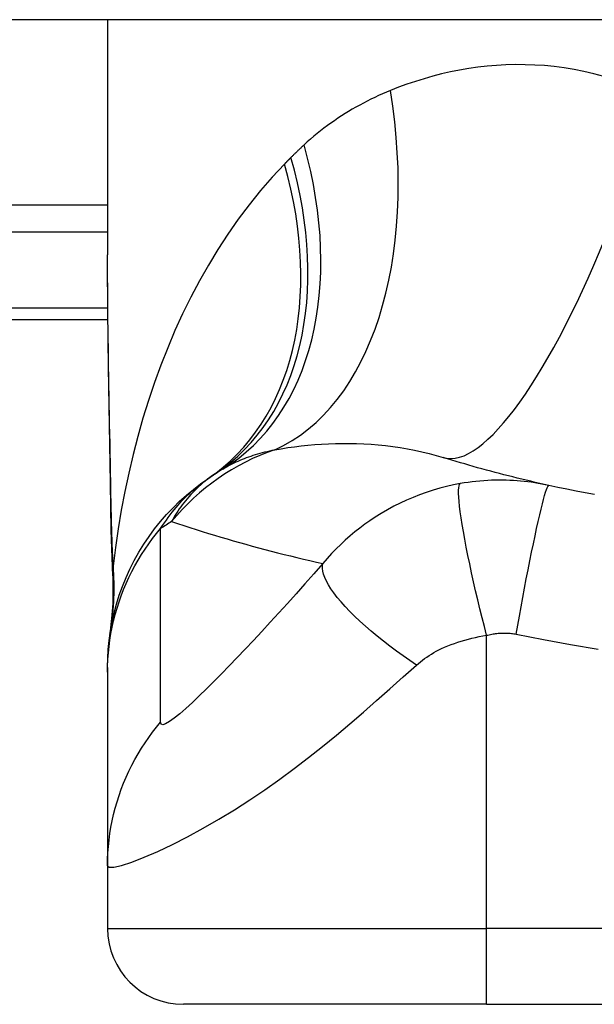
# Model space of a CAD drawing. Header units: inches. Extents: x 12 to 399, y 35 to 188.
# Tile 135 of 191: x 32.63 to 32.929, y 186.534 to 187.045. Entities that reach past the tile are written whole.
import ezdxf

# ---------------------------------------------------------------- set-up
doc = ezdxf.new("R2010")
doc.units = ezdxf.units.IN
doc.header["$MEASUREMENT"] = 0
doc.layers.add('Visible Edges(ANSI)', color=7, linetype='Continuous', lineweight=25)
doc.layers.add('Visible Tangent Edges(ANSI)', color=7, linetype='Continuous', lineweight=25)

msp = doc.modelspace()

# ---------------------------------------------------------------- linework, layer by layer
at = {"layer": 'Visible Edges(ANSI)'}
for p, q in [((53.86231792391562, 187.0446078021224), (12.25731792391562, 187.0446078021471)), ((32.67595965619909, 187.0446078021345), (32.67595965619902, 186.9226592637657)), ((32.30981792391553, 186.8891078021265), (32.67614737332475, 186.8891078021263)), ((32.67595969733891, 186.7084801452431), (32.67595969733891, 186.7060587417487)), ((32.67595969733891, 186.7060587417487), (32.67595969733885, 186.6056330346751)), ((32.67595965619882, 186.6056330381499), (32.67595965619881, 186.5730959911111)), ((32.87281004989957, 186.533725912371), (32.71532973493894, 186.533725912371)), ((32.87281004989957, 186.533725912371), (33.24682579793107, 186.5337259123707))]:
    msp.add_line(p, q, dxfattribs=at)
at = {"layer": 'Visible Edges(ANSI)', "flags": 128}
for points in [[(32.67742005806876, 186.8040834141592), (32.67693768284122, 186.8342573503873), (32.67646384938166, 186.8641449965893), (32.67610312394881, 186.8936458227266), (32.67595969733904, 186.922659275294)], [(32.90507549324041, 186.8029540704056), (32.90271660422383, 186.8034763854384), (32.90036447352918, 186.8040059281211), (32.89801914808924, 186.804542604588), (32.89568058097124, 186.805086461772), (32.89334877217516, 186.8056373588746), (32.89102367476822, 186.8061953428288), (32.88870533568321, 186.8067603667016), (32.88639375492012, 186.807332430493), (32.88408888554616, 186.8079114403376), (32.88179068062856, 186.8084973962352), (32.87949923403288, 186.8090902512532), (32.87721445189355, 186.8096900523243), (32.87493638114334, 186.81029665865), (32.87266497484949, 186.8109101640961), (32.87040023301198, 186.811530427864), (32.8681422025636, 186.8121574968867), (32.86589078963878, 186.8127913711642), (32.8636460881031, 186.8134319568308), (32.86140800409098, 186.8140792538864), (32.85917663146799, 186.8147332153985), (32.85695187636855, 186.8153938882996), (32.85473373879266, 186.8160611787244), (32.85252226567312, 186.8167350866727), (32.85031745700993, 186.8174155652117)], [(32.67595969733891, 186.7084801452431), (32.67605102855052, 186.7131246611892), (32.6763283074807, 186.717804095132), (32.67679557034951, 186.722507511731), (32.67745638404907, 186.7272236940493), (32.67831318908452, 186.7319409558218), (32.67936748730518, 186.7366471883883), (32.68061993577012, 186.7413301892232), (32.68207006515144, 186.7459775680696), (32.68371637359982, 186.7505768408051), (32.68555651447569, 186.7551157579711), (32.68758692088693, 186.7595820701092), (32.68980308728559, 186.7639639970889), (32.69219938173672, 186.7682499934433), (32.69476951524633, 186.7724291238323), (32.69750616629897, 186.7764909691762), (32.70040107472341, 186.78042586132), (32.70344560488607, 186.7842248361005), (32.7066299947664, 186.7878797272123), (32.70994448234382, 186.7913833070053), (32.71337827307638, 186.7947291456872), (32.71692076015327, 186.7979119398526), (32.72056077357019, 186.800927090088), (32.72428704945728, 186.8037711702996), (32.72808823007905, 186.8064415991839)], [(32.67876167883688, 186.7559796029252), (32.67792083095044, 186.7797785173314), (32.67742005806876, 186.8040834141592)], [(32.92879879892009, 186.798177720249), (32.92403516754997, 186.7990680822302), (32.91927989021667, 186.7999910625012), (32.91453338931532, 186.8009466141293), (32.90979604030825, 186.8019348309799), (32.90507549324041, 186.8029540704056)], [(32.67876167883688, 186.7559796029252), (32.67871333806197, 186.7408037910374), (32.6772193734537, 186.7256842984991)]]:
    msp.add_lwpolyline(points, dxfattribs=at)
at = {"layer": 'Visible Edges(ANSI)'}
for centre, radius, start, end in [((32.79711670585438, 186.7105152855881), 0.1181102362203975, 121.3000677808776, 123.520815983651), ((33.05981792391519, 186.313930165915), 0.59381149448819, 123.5208159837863, 123.9621279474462), ((32.71532973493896, 186.5730959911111), 0.0393700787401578, 180, 269.9999999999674)]:
    msp.add_arc(centre, radius, start, end, dxfattribs=at)
at = {"layer": 'Visible Tangent Edges(ANSI)'}
for p, q in [((32.67595965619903, 186.9484427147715), (32.11872438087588, 186.9484427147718)), ((32.11872438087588, 186.9345232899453), (32.67595965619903, 186.9345232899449)), ((32.67609199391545, 186.8948734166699), (32.30981792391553, 186.8948734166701)), ((32.87281004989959, 186.5730959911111), (32.87281004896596, 186.7251752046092)), ((32.67595965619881, 186.5730959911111), (32.87281004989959, 186.5730959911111)), ((33.24682579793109, 186.5730959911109), (32.87281004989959, 186.5730959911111)), ((32.87281004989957, 186.5337259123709), (32.87281004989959, 186.5730959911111))]:
    msp.add_line(p, q, dxfattribs=at)
at = {"layer": 'Visible Tangent Edges(ANSI)', "flags": 128}
for points in [[(32.93371749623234, 187.0152031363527), (32.92853320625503, 187.0165707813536), (32.92335548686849, 187.0177581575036), (32.91819001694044, 187.0187679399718), (32.91304266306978, 187.0196027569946), (32.90792224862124, 187.0202658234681), (32.90283543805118, 187.0207615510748), (32.89778349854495, 187.0210943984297), (32.89276760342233, 187.0212688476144), (32.88778883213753, 187.0212893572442), (32.88284849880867, 187.0211603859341), (32.87794772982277, 187.0208863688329), (32.8730877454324, 187.0204717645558), (32.86826967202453, 187.0199210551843), (32.86349468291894, 187.0192379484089), (32.85876451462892, 187.0184261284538), (32.85408137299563, 187.0174901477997), (32.84944751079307, 187.0164345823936), (32.8448651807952, 187.0152639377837), (32.84033658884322, 187.0139828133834), (32.83586398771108, 187.0125957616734), (32.83144953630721, 187.0111072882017), (32.82709553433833, 187.0095219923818), (32.82280418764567, 187.0078444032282)], [(32.82280418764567, 187.0078444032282), (32.82076345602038, 187.0070023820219), (32.8187364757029, 187.0061321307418), (32.81672348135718, 187.0052335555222), (32.81472480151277, 187.0043066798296), (32.81274062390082, 187.0033514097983), (32.8107711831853, 187.0023676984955), (32.80881680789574, 187.0013554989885), (32.80687763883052, 187.0003147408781), (32.80495376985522, 186.9992453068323), (32.80304524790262, 186.9981469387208), (32.80115211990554, 186.9970194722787), (32.79927443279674, 186.9958626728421), (32.7974123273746, 186.9946763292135), (32.79556585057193, 186.9934602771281), (32.79373509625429, 186.992214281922), (32.79192025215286, 186.9909381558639), (32.79012164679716, 186.9896318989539), (32.78833965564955, 186.9882954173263), (32.78657437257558, 186.9869286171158), (32.78482607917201, 186.9855313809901), (32.7830950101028, 186.9841035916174), (32.78138125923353, 186.9826451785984), (32.77968515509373, 186.9811560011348), (32.77800683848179, 186.9796359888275)], [(32.77800683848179, 186.9796359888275), (32.77771782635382, 186.979369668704), (32.77742928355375, 186.9791027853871), (32.77714116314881, 186.9788353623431), (32.77685351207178, 186.9785673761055), (32.77656628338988, 186.9782988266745), (32.77627952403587, 186.97802971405), (32.77599323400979, 186.9777600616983), (32.77570736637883, 186.9774898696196), (32.77542196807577, 186.9772191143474), (32.77513699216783, 186.9769478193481), (32.77485248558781, 186.9766759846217), (32.77456840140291, 186.9764035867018), (32.77428478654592, 186.9761306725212), (32.77400164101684, 186.9758571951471), (32.77371891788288, 186.9755832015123), (32.77343666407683, 186.9753086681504), (32.7731548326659, 186.9750335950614), (32.77287347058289, 186.9747580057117), (32.772592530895, 186.9744818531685), (32.7723121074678, 186.974205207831), (32.77203205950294, 186.9739280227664), (32.77175252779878, 186.9736502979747), (32.77147341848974, 186.9733720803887), (32.77119477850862, 186.9730933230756)], [(32.77119477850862, 186.9730933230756), (32.77105421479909, 186.9729524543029), (32.77091379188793, 186.9728115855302), (32.77077350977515, 186.9726706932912), (32.77063318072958, 186.9725298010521), (32.77049303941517, 186.972388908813), (32.77035299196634, 186.972248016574), (32.7702130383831, 186.9721071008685), (32.77007317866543, 186.9719661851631), (32.76993331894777, 186.9718252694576), (32.76979364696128, 186.9716843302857), (32.76965397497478, 186.9715433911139), (32.76951449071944, 186.971402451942), (32.7693751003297, 186.9712614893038), (32.76923570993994, 186.9711205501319), (32.76909650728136, 186.9709795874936), (32.76895730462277, 186.970838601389), (32.76881819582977, 186.9706976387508), (32.76867927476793, 186.9705566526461), (32.7685403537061, 186.9704156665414), (32.76840162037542, 186.9702746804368), (32.76826288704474, 186.9701336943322), (32.76812424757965, 186.9699926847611), (32.76798570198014, 186.9698516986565), (32.7678473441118, 186.9697106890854)], [(32.7678473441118, 186.9697106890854), (32.76146514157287, 186.9629414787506), (32.75532764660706, 186.9559022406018), (32.74943467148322, 186.9486118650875), (32.74378593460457, 186.9410892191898), (32.73838115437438, 186.9333523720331), (32.73321967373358, 186.9254192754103), (32.72830083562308, 186.9173078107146), (32.72362379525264, 186.9090355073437), (32.71917869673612, 186.9006037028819), (32.71495981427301, 186.8920163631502), (32.71096564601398, 186.8832833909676), (32.70719478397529, 186.8744149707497), (32.70364572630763, 186.8654211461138), (32.7003169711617, 186.8563118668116), (32.69720701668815, 186.8470973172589), (32.69431454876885, 186.8377875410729), (32.69163909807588, 186.8283926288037), (32.68917935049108, 186.818922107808), (32.68693399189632, 186.8093855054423), (32.6849018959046, 186.7997923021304), (32.68308165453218, 186.7901520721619), (32.68147204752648, 186.7804742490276), (32.68007176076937, 186.7707683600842), (32.6788794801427, 186.7610438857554)], [(32.67758207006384, 186.8046708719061), (32.67749730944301, 186.8096998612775), (32.67741067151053, 186.8147227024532), (32.67732262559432, 186.8197383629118), (32.67723345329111, 186.8247459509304), (32.67714362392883, 186.8297445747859), (32.67705341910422, 186.8347339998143), (32.67696340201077, 186.8397140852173), (32.67687394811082, 186.8446846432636), (32.67678562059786, 186.8496453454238), (32.67669898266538, 186.8545960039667), (32.67661440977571, 186.8595363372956), (32.67653255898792, 186.8644660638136), (32.67645389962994, 186.8693849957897), (32.67637880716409, 186.8742928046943), (32.67630784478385, 186.8791892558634), (32.6762417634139, 186.8840735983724), (32.67618093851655, 186.8889450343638), (32.67612612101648, 186.8938032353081), (32.67607806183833, 186.8986479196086), (32.67603723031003, 186.9034788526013), (32.67600428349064, 186.9082957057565), (32.67597997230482, 186.9130982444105), (32.67596485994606, 186.9178861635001), (32.67595960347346, 186.922659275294)], [(32.76280845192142, 186.8214623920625), (32.76615992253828, 186.8220281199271), (32.7695541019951, 186.8225486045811), (32.77298859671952, 186.8230211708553), (32.77646082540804, 186.8234432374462), (32.77996844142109, 186.8238122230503), (32.78350895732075, 186.8241254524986), (32.78707983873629, 186.8243803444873), (32.79067873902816, 186.8245742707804), (32.7943032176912, 186.8247046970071), (32.7979518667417, 186.8247695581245), (32.80162346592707, 186.8247663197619), (32.80531684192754, 186.8246923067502), (32.80903068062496, 186.8245448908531), (32.81276380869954, 186.8243213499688), (32.81651495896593, 186.8240191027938), (32.82028286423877, 186.8236354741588), (32.82406362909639, 186.8231678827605), (32.82784800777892, 186.8226143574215), (32.83163032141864, 186.821973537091), (32.83540493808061, 186.8212439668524), (32.83916631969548, 186.8204241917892), (32.84290888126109, 186.8195131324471), (32.8466276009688, 186.8185104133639), (32.85031745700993, 186.8174155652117)], [(32.73575601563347, 186.8114355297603), (32.73671053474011, 186.8120047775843), (32.73767979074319, 186.812560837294), (32.73866397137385, 186.8131036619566), (32.73966298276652, 186.8136333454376), (32.74067710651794, 186.8141497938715), (32.74170615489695, 186.8146530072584), (32.74275022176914, 186.8151429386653), (32.74380940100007, 186.8156196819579), (32.74488369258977, 186.8160830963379), (32.74597300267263, 186.8165332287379), (32.74707733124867, 186.8169700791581), (32.7481965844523, 186.8173936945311), (32.74933095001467, 186.8178041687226), (32.75048052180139, 186.8182014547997), (32.75164520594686, 186.8185857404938), (32.75282509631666, 186.8189569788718), (32.75402028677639, 186.8193152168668), (32.75523077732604, 186.8196605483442), (32.75645647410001, 186.8199930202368), (32.75769728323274, 186.820312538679), (32.75895301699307, 186.8206192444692), (32.7602235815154, 186.8209130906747), (32.76150869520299, 186.821194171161), (32.76280845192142, 186.8214623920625)], [(32.67742005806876, 186.8040834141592), (32.67741996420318, 186.8041082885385), (32.67742052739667, 186.804133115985), (32.67742165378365, 186.8041578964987), (32.67742343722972, 186.8041826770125), (32.67742578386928, 186.8042074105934), (32.67742878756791, 186.8042320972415), (32.67743235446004, 186.8042567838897), (32.67743657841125, 186.8042814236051), (32.67744136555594, 186.8043060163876), (32.67744671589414, 186.8043306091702), (32.67745262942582, 186.80435515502), (32.67745920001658, 186.804379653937), (32.67746623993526, 186.8044041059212), (32.67747393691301, 186.8044285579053), (32.67748219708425, 186.8044529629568), (32.67749102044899, 186.8044773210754), (32.6775005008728, 186.8045016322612), (32.67751045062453, 186.804525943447), (32.67752096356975, 186.8045501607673), (32.67753213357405, 186.8045743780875), (32.67754377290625, 186.8045985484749), (32.67755597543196, 186.8046227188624), (32.67756874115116, 186.8046467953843), (32.67758207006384, 186.8046708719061)], [(32.6788794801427, 186.7610438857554), (32.67879847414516, 186.7628223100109), (32.67872037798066, 186.7646047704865), (32.67864491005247, 186.7663911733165), (32.67857207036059, 186.7681815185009), (32.67850176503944, 186.7699756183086), (32.67843408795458, 186.7717734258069), (32.67836875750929, 186.7735748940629), (32.67830586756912, 186.7753798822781), (32.67824532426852, 186.7771882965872), (32.67818703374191, 186.77900013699), (32.67813099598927, 186.7808151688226), (32.67807721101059, 186.7826334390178), (32.67802539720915, 186.7844548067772), (32.6779757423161, 186.7862791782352), (32.67792805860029, 186.7881065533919), (32.67788234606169, 186.7899366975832), (32.67783860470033, 186.7917696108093), (32.67779664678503, 186.7936051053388), (32.67775656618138, 186.7954432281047), (32.67771826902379, 186.7972838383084), (32.67768166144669, 186.7991269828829), (32.67764683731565, 186.8009725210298), (32.67761360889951, 186.8028204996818), (32.67758207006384, 186.8046708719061)], [(32.70352876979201, 186.7806118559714), (32.7045170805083, 186.7821223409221), (32.7055095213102, 186.7835857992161), (32.70650590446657, 186.7850036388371), (32.70750585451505, 186.7863773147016), (32.7085092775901, 186.7877083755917), (32.70951598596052, 186.7889982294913), (32.71052569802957, 186.7902483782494), (32.7115382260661, 186.79146022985), (32.71255338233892, 186.7926352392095), (32.71357097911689, 186.7937742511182), (32.7145910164, 186.7948781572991), (32.71561340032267, 186.7959478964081), (32.7166381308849, 186.7969843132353), (32.71766520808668, 186.7979883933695), (32.71869444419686, 186.7989609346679), (32.71972593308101, 186.7999029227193), (32.72075958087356, 186.8008152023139), (32.72179613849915, 186.8016991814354), (32.72283607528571, 186.8025556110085), (32.72387948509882, 186.8033850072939), (32.72492636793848, 186.8041877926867), (32.72597672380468, 186.8049645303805), (32.727030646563, 186.8057156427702), (32.72808823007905, 186.8064415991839)], [(32.73189147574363, 186.8089820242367), (32.73052620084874, 186.8080555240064), (32.72920616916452, 186.8071156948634), (32.727930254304, 186.8061632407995), (32.72669686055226, 186.8051987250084), (32.72550486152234, 186.8042227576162), (32.72435294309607, 186.8032359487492), (32.72323960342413, 186.8022389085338), (32.72216362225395, 186.8012322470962), (32.72112368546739, 186.8002165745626), (32.7201183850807, 186.7991925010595), (32.71914650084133, 186.7981605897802), (32.71820690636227, 186.7971213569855), (32.71729894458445, 186.7960750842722), (32.7164219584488, 186.7950220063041), (32.71557510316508, 186.7939624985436), (32.71475781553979, 186.7928968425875), (32.71396934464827, 186.7918253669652), (32.71320893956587, 186.7907483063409), (32.71247594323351, 186.7896659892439), (32.71176969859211, 186.7885787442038), (32.71108936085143, 186.7874868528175), (32.71043427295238, 186.7863906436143), (32.70980377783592, 186.7852903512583), (32.70919712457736, 186.7841863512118)], [(32.90507549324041, 186.8029540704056), (32.90327289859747, 186.8033351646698), (32.90146317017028, 186.8036882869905), (32.89964593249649, 186.8040134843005), (32.89782160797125, 186.8043105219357), (32.89599047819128, 186.804579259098), (32.89415287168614, 186.8048196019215), (32.89230883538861, 186.8050313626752), (32.89045799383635, 186.8052144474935), (32.8886002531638, 186.8053686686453), (32.88674035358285, 186.8054936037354), (32.88488134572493, 186.8055890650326), (32.88301154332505, 186.8056554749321), (32.88112306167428, 186.8056925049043), (32.8792182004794, 186.805699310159), (32.87729935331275, 186.8056754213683), (32.87535520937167, 186.8056192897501), (32.87336314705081, 186.8055280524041), (32.87131495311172, 186.8053992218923), (32.86926567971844, 186.8052347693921), (32.86725667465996, 186.8050389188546), (32.86524438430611, 186.8048077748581), (32.86320581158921, 186.8045379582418), (32.86114471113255, 186.804228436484), (32.85907089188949, 186.8038793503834)], [(32.85907089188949, 186.8038793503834), (32.85553934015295, 186.8031974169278), (32.85200980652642, 186.8024044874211), (32.84848562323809, 186.8014993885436), (32.84497519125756, 186.8004827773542), (32.84148752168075, 186.799356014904), (32.83803021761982, 186.798120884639), (32.83460187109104, 186.7967761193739), (32.83120787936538, 186.7953228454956), (32.82786617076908, 186.7937688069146), (32.8245727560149, 186.7921124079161), (32.82126779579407, 186.7903194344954), (32.81797790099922, 186.7883976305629), (32.81493407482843, 186.7864922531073), (32.81217635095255, 186.7846549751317), (32.80952685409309, 186.7827838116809), (32.80693043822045, 186.7808426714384), (32.80438320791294, 186.7788285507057), (32.80188150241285, 186.7767382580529), (32.79942457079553, 186.7745690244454), (32.79701274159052, 186.7723182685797), (32.79464634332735, 186.7699833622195), (32.79232570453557, 186.7675617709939), (32.79005167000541, 186.7650510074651), (32.78782682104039, 186.7624488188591)], [(32.87281004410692, 186.7251752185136), (32.87164897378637, 186.7296705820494), (32.87048987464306, 186.7342546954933), (32.86934006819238, 186.7389050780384), (32.8682073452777, 186.7435964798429), (32.86709973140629, 186.7483012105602), (32.86602572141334, 186.7529896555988), (32.8649936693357, 186.7576303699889), (32.86401197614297, 186.76219106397), (32.86308862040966, 186.766638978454), (32.86223115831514, 186.7709416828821), (32.8614464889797, 186.7750679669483), (32.86074061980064, 186.778988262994), (32.860118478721, 186.7826755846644), (32.85958400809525, 186.7861060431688), (32.8591398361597, 186.789259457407), (32.85878746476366, 186.7921194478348), (32.8585270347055, 186.7946741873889), (32.85835765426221, 186.7969159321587), (32.85827711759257, 186.7988413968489), (32.85828232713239, 186.8004514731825), (32.85836929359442, 186.8017507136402), (32.85853332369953, 186.8027472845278), (32.85876911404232, 186.8034522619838), (32.85907089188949, 186.8038793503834)], [(32.88814143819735, 186.7258379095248), (32.88896346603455, 186.7304713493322), (32.88981346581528, 186.735193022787), (32.89068787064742, 186.7399781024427), (32.89158231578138, 186.7447988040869), (32.89249192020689, 186.7496244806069), (32.89341123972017, 186.7544222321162), (32.89433431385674, 186.7591574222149), (32.89525480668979, 186.7637943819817), (32.89616610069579, 186.7682970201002), (32.89706143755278, 186.772629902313), (32.89793415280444, 186.7767589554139), (32.89877776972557, 186.7806524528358), (32.89958609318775, 186.7842816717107), (32.90035349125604, 186.787621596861), (32.90107498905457, 186.790651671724), (32.90174631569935, 186.7933560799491), (32.90236399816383, 186.7957238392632), (32.9029254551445, 186.797749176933), (32.90342899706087, 186.7994310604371), (32.90387377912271, 186.8007731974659), (32.90425975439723, 186.8017834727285), (32.90458767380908, 186.8024734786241), (32.90485894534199, 186.8028579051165), (32.90507549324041, 186.8029540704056)], [(32.70919712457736, 186.7841863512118), (32.71235682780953, 186.7831374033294), (32.71552657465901, 186.7821007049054), (32.71870617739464, 186.7810762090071), (32.72189591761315, 186.780064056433), (32.72509551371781, 186.7790641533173), (32.72830524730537, 186.7780766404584), (32.7315251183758, 186.7771014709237), (32.73475493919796, 186.7761387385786), (32.73799499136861, 186.7751883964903), (32.74124508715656, 186.7742505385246), (32.74450541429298, 186.7733251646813), (32.74777597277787, 186.7724123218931), (32.75105666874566, 186.7715120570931), (32.75434759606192, 186.7706243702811), (32.75764875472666, 186.7697493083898), (32.76096023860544, 186.7688869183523), (32.76428204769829, 186.7680372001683), (32.76761427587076, 186.7672002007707), (32.77095678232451, 186.7663760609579), (32.77430980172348, 186.7655647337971), (32.77767324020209, 186.7647663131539), (32.7810472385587, 186.7639807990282), (32.78443174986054, 186.7632082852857), (32.78782682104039, 186.7624488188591)], [(32.67595969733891, 186.7060587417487), (32.67600775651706, 186.7093715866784), (32.67615287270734, 186.7126971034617), (32.67639617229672, 186.7160311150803), (32.67673850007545, 186.719369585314), (32.67718041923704, 186.7227081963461), (32.67772249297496, 186.7260427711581), (32.67836472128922, 186.7293688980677), (32.67910701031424, 186.7326822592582), (32.67994907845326, 186.7359785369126), (32.68089017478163, 186.7392533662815), (32.68192945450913, 186.7425024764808), (32.68306569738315, 186.7457215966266), (32.68429758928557, 186.7489065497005), (32.68562344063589, 186.7520532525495), (32.68704137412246, 186.7551577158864), (32.6885492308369, 186.7582160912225), (32.69014466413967, 186.7612246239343), (32.69182523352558, 186.7641797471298), (32.69358802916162, 186.767078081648), (32.6954302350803, 186.7699164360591), (32.69734875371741, 186.7726916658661), (32.69934029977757, 186.7754010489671), (32.70140140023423, 186.778041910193), (32.70352876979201, 186.7806118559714)], [(32.70349638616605, 186.6800987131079), (32.70352876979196, 186.6843103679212), (32.70352876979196, 186.6885007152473), (32.70352876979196, 186.6926966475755), (32.70352876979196, 186.6968816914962), (32.70352876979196, 186.7010641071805), (32.70352876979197, 186.7052493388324), (32.70352876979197, 186.7094355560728), (32.70352876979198, 186.7136213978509), (32.70352876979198, 186.717806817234), (32.70352876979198, 186.7219923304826), (32.70352876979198, 186.7261779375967), (32.70352876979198, 186.7303635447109), (32.70352876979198, 186.7345491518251), (32.70352876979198, 186.7387347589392), (32.70352876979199, 186.7429204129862), (32.70352876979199, 186.7471059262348), (32.70352876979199, 186.7512911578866), (32.70352876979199, 186.7554769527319), (32.703528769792, 186.7596636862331), (32.703528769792, 186.7638493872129), (32.703528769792, 186.7680313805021), (32.70352876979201, 186.7722149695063), (32.70352876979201, 186.7764128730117), (32.70352876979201, 186.7806118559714)], [(32.67878242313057, 186.7580681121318), (32.67877697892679, 186.7579815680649), (32.67877200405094, 186.7578949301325), (32.6787674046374, 186.7578082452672), (32.67876318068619, 186.7577215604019), (32.6787594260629, 186.757634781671), (32.67875595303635, 186.7575480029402), (32.67875294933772, 186.7574611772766), (32.67875032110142, 186.7573743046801), (32.67874806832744, 186.7572873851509), (32.67874628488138, 186.7572004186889), (32.67874478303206, 186.7571134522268), (32.67874375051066, 186.7570263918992), (32.67874309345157, 186.7569393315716), (32.67874281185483, 186.756852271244), (32.67874299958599, 186.7567651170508), (32.67874356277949, 186.7566779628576), (32.67874450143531, 186.7565907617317), (32.67874581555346, 186.7565035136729), (32.67874750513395, 186.7564162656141), (32.67874966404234, 186.7563289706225), (32.67875219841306, 186.756241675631), (32.67875510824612, 186.7561543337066), (32.67875839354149, 186.7560669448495), (32.67876214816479, 186.7559795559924)], [(32.6788794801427, 186.7610438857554), (32.67887535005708, 186.7608690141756), (32.67887121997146, 186.7606980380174), (32.67886718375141, 186.7605310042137), (32.67886314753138, 186.7603680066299), (32.67885911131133, 186.7602091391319), (32.67885507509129, 186.7600544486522), (32.67885103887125, 186.7599040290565), (32.67884700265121, 186.7597579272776), (32.67884306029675, 186.7596162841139), (32.67883902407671, 186.7594791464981), (32.67883508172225, 186.7593465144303), (32.67883104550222, 186.7592185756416), (32.67882710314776, 186.7590952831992), (32.67882306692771, 186.7589767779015), (32.67881912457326, 186.7588631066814), (32.67881508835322, 186.7587543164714), (32.67881105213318, 186.7586504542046), (32.67880701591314, 186.7585516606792), (32.6788029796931, 186.7584579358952), (32.67879894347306, 186.7583693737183), (32.67879481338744, 186.7582860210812), (32.67879068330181, 186.7582080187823), (32.67878655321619, 186.7581353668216), (32.67878242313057, 186.7580681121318)], [(32.78782682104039, 186.7624488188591), (32.78315123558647, 186.7571340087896), (32.77847682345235, 186.7518642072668), (32.77387905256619, 186.7467254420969), (32.76934928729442, 186.7417054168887), (32.76487105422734, 186.7367831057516), (32.76043693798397, 186.7319492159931), (32.75605407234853, 186.7272114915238), (32.75173052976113, 186.7225789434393), (32.74747044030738, 186.7180571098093), (32.74327643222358, 186.7136500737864), (32.73915310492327, 186.7093652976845), (32.73510853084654, 186.7052147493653), (32.73115256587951, 186.7012134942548), (32.72730069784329, 186.6973845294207), (32.72357113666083, 186.6937545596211), (32.71999241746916, 186.6903634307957), (32.7165995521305, 186.6872596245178), (32.71344501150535, 186.6845107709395), (32.71059065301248, 186.6821951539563), (32.70811100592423, 186.6804031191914), (32.70609787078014, 186.6792385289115), (32.70462427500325, 186.6787726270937), (32.70374681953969, 186.6790554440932), (32.70349638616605, 186.6800987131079)], [(32.83634692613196, 186.7097667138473), (32.83286498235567, 186.7121218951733), (32.82939669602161, 186.7145422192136), (32.82595891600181, 186.7170196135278), (32.82256938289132, 186.7195448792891), (32.81924621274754, 186.7221078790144), (32.81600799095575, 186.7246975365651), (32.81287320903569, 186.7273020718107), (32.80986012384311, 186.7299090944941), (32.80698633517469, 186.7325056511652), (32.8042685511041, 186.7350787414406), (32.80172235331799, 186.7376151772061), (32.79936158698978, 186.740102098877), (32.7971985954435, 186.742526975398), (32.79524361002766, 186.7448778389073), (32.79350475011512, 186.747143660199), (32.79198797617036, 186.7493143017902), (32.79069680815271, 186.7513807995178), (32.78963260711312, 186.7533353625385), (32.78879457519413, 186.7551716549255), (32.78817961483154, 186.7568845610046), (32.78778284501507, 186.7584704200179), (32.78759750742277, 186.759926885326), (32.78761534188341, 186.7612529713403), (32.78782682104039, 186.7624488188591)], [(32.83634692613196, 186.7097667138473), (32.8373540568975, 186.7106413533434), (32.83839779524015, 186.711494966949), (32.83947673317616, 186.7123275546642), (32.84059035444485, 186.7131392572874), (32.84173851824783, 186.7139303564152), (32.84292089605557, 186.7147010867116), (32.8441373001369, 186.7154515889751), (32.84538805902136, 186.7161822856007), (32.8466750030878, 186.7168935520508), (32.84800010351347, 186.7175859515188), (32.84939306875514, 186.7182700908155), (32.85094992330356, 186.7189768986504), (32.85264964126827, 186.7196906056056), (32.85436752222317, 186.7203659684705), (32.85608873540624, 186.7209998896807), (32.85784547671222, 186.7216025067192), (32.85963962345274, 186.7221736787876), (32.86146113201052, 186.7227106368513), (32.86330685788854, 186.7232123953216), (32.86517708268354, 186.7236789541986), (32.86706744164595, 186.7241092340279), (32.86897258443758, 186.7245023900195), (32.87088753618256, 186.7248577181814), (32.87281004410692, 186.7251752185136)], [(32.87281004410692, 186.7251752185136), (32.8734824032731, 186.7253438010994), (32.87415283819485, 186.7254986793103), (32.87481796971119, 186.7256397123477), (32.87547648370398, 186.7257671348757), (32.87613584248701, 186.7258819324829), (32.87681031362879, 186.7259853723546), (32.87748623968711, 186.7260759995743), (32.87814541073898, 186.726153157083), (32.87879036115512, 186.7262175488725), (32.87942845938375, 186.7262701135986), (32.88006336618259, 186.7263112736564), (32.8806941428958, 186.7263410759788), (32.88131999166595, 186.7263598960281), (32.88194344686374, 186.7263676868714), (32.88256831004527, 186.7263642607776), (32.88319345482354, 186.7263497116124), (32.88381733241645, 186.7263241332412), (32.88443975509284, 186.7262875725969), (32.88506086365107, 186.7262399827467), (32.88568051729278, 186.7261814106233), (32.88629857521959, 186.7261118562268), (32.88691489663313, 186.7260314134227), (32.88752915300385, 186.7259401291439), (32.88814143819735, 186.7258379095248)], [(32.88814143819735, 186.7258379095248), (32.90228294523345, 186.7230891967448), (32.91644139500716, 186.7203930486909), (32.93064790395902, 186.7179583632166)], [(32.67595969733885, 186.6056330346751), (32.67678571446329, 186.6048116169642), (32.67926367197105, 186.6048768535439), (32.68325643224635, 186.6058078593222), (32.68855326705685, 186.607545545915), (32.69490064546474, 186.6100097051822), (32.70200345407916, 186.6130872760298), (32.70961839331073, 186.616678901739), (32.71754731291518, 186.6206972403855), (32.72562632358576, 186.6250655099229), (32.73374710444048, 186.6297262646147), (32.74182470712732, 186.6346305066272), (32.74981116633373, 186.6397424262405), (32.75766884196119, 186.645030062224), (32.76538158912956, 186.6504692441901), (32.77294274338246, 186.6560388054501), (32.78035671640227, 186.6617224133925), (32.78763669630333, 186.6675067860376), (32.79479399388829, 186.6733772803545), (32.80183771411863, 186.6793159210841), (32.80878085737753, 186.6853058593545), (32.81566425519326, 186.691347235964), (32.8225471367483, 186.6974520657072), (32.82947465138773, 186.7036236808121), (32.83634692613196, 186.7097667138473)], [(32.67595969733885, 186.6056330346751), (32.67600766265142, 186.6089491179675), (32.67615268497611, 186.6122772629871), (32.67639570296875, 186.6156133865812), (32.67673756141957, 186.6189533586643), (32.67717901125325, 186.6222930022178), (32.67772052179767, 186.6256279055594), (32.67836199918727, 186.6289538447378), (32.67910344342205, 186.632266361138), (32.67994457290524, 186.6355611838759), (32.68088454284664, 186.6388339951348), (32.68192260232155, 186.6420803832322), (32.683057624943, 186.6452961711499), (32.68428810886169, 186.6484771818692), (32.68561245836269, 186.6516192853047), (32.68702870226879, 186.6547185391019), (32.68853486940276, 186.657771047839), (32.69012851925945, 186.6607731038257), (32.69180702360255, 186.6637211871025), (32.69356775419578, 186.6666118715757), (32.69540780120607, 186.6694419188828), (32.69732397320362, 186.6722083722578), (32.69931307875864, 186.6749083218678), (32.70137173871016, 186.6775392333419), (32.70349638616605, 186.6800987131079)]]:
    msp.add_lwpolyline(points, dxfattribs=at)
at = {"layer": 'Visible Tangent Edges(ANSI)'}
msp.add_arc((32.93909640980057, 186.4133343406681), 0.4363311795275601, 121.7956840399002, 122.6756536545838, dxfattribs=at)
for centre, major_axis, ratio, start_param, end_param in [((32.70125869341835, 187.0078444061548), (0.0508294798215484, -0.190174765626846), 0.6042411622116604, 0.0954496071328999, 1.410678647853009), ((32.63348832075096, 186.9796359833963), (0.1022677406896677, -0.1682004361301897), 0.6786015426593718, 7.506e-13, 1.179477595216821), ((32.623182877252, 186.9730933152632), (0.1087086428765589, -0.1641112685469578), 0.6890586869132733, 0, 1.142601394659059), ((32.61811877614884, 186.969710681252), (0.109969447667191, -0.1632690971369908), 0.6969087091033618, 0, 1.131926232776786), ((32.90870684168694, 187.0054069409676), (-0.0583894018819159, -0.1879913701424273), 0.249251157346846, 0, 1.285378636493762), ((32.79973823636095, 186.7096332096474), (-0.0374595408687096, -0.1120125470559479), 0.9920021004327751, 3.787136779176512, 4.348938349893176), ((32.48246850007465, 186.7543579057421), (0.1947508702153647, -0.0286736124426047), 0.9169404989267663, 0, 0.1797255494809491), ((32.48352641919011, 186.761043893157), (0.1940896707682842, -0.0328523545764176), 0.8025726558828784, 0, 0.2078554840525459)]:
    msp.add_ellipse(centre, major_axis=major_axis, ratio=ratio, start_param=start_param, end_param=end_param, dxfattribs=at)

doc.saveas('drawing.dxf')
